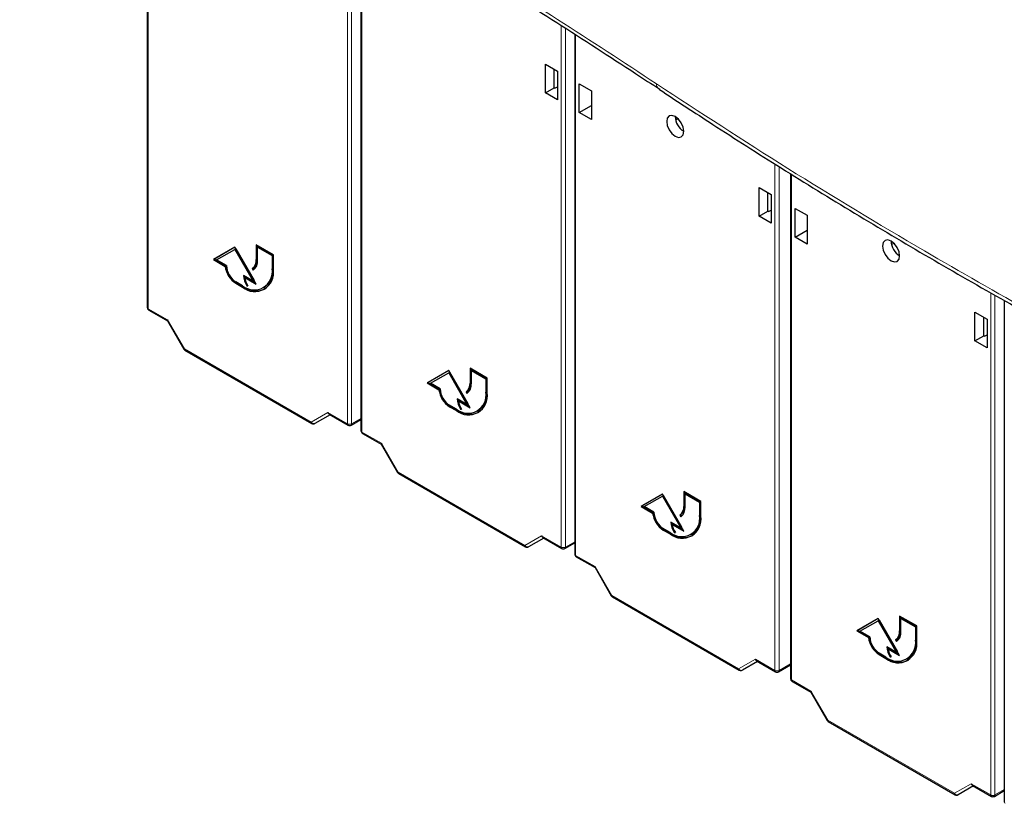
# Paper-space layout 'Blatt4' of a CAD drawing. Header units: millimetres. Extents: x 5 to 418, y 2 to 292.
# Tile 3 of 93: x 115 to 147, y 93 to 119. Entities that reach past the tile are written whole.
import ezdxf

# ---------------------------------------------------------------- set-up
doc = ezdxf.new("R2010")
doc.units = ezdxf.units.MM

psp = doc.layouts.new('Blatt4')

# ---------------------------------------------------------------- linework, layer by layer
at = {"color": 7, "linetype": 'Continuous', "lineweight": 25}
for p, q in [((119.045, 127.082), (119.045, 109.687)), ((126.116, 123.087), (126.116, 105.605)), ((133.187, 118.732), (133.187, 101.523)), ((132.217, 117.737), (132.617, 117.506)), ((132.217, 116.785), (132.217, 117.737)), ((132.505, 116.951), (132.505, 117.571)), ((132.617, 117.506), (132.617, 116.554)), ((132.217, 116.785), (132.505, 116.951)), ((132.526, 116.939), (132.505, 116.951)), ((132.526, 116.939), (132.617, 116.991)), ((133.337, 116.139), (133.337, 117.09)), ((133.337, 117.09), (133.737, 116.859)), ((132.617, 116.554), (132.217, 116.785)), ((133.737, 116.859), (133.737, 115.908)), ((133.337, 116.139), (133.737, 116.369)), ((133.737, 115.908), (133.337, 116.139)), ((136.527, 115.893), (136.601, 115.938)), ((140.329, 114.112), (140.329, 97.4)), ((139.288, 113.655), (139.688, 113.424)), ((139.288, 112.703), (139.288, 113.655)), ((139.576, 112.869), (139.576, 113.489)), ((139.688, 113.424), (139.688, 112.472)), ((139.288, 112.703), (139.576, 112.869)), ((139.597, 112.857), (139.576, 112.869)), ((139.597, 112.857), (139.688, 112.909)), ((140.479, 112.016), (140.479, 112.967)), ((140.479, 112.967), (140.879, 112.737)), ((140.879, 112.737), (140.879, 111.785)), ((139.688, 112.472), (139.288, 112.703)), ((140.479, 112.016), (140.879, 112.247)), ((123.219, 111.432), (122.653, 111.759)), ((122.653, 111.759), (122.653, 111.269)), ((122.682, 111.742), (122.682, 111.285)), ((140.879, 111.785), (140.479, 112.016)), ((143.669, 111.77), (143.743, 111.816)), ((121.946, 111.677), (121.239, 111.269)), ((121.946, 111.677), (121.267, 111.285)), ((121.341, 111.259), (121.946, 111.608)), ((122.653, 110.452), (121.946, 111.677)), ((121.974, 111.624), (121.946, 111.608)), ((121.946, 111.608), (122.551, 110.56)), ((121.974, 111.624), (122.579, 110.577)), ((122.724, 111.702), (122.696, 111.685)), ((122.696, 111.244), (122.696, 111.685)), ((122.696, 111.685), (123.177, 111.408)), ((122.724, 111.702), (123.205, 111.424)), ((123.205, 111.424), (123.177, 111.408)), ((123.177, 111.408), (123.177, 110.967)), ((123.205, 111.424), (123.205, 110.983)), ((123.219, 110.942), (123.219, 111.432)), ((121.267, 111.285), (121.239, 111.269)), ((121.239, 111.269), (121.623, 111.047)), ((121.267, 111.285), (121.652, 111.063)), ((121.663, 111.073), (121.341, 111.259)), ((121.652, 111.063), (121.623, 111.047)), ((122.549, 110.992), (122.521, 110.976)), ((122.521, 110.976), (122.551, 110.924)), ((122.549, 110.992), (122.578, 110.942)), ((122.201, 110.403), (121.974, 110.534)), ((121.974, 110.485), (122.201, 110.354)), ((122.003, 110.501), (122.229, 110.371)), ((122.551, 110.56), (122.229, 110.746)), ((122.299, 110.689), (122.271, 110.673)), ((122.271, 110.673), (122.653, 110.452)), ((122.299, 110.689), (122.625, 110.501)), ((122.579, 110.577), (122.551, 110.56)), ((122.364, 110.423), (122.336, 110.407)), ((122.336, 110.407), (122.374, 110.407)), ((122.891, 110.335), (122.919, 110.351)), ((147.4, 109.914), (147.4, 93.318)), ((119.095, 109.6), (119.718, 109.24)), ((146.43, 109.532), (146.83, 109.301)), ((146.43, 108.58), (146.43, 109.532)), ((119.716, 109.243), (120.256, 108.308)), ((146.718, 108.746), (146.718, 109.366)), ((146.83, 109.301), (146.83, 108.349)), ((146.43, 108.58), (146.718, 108.746)), ((146.83, 108.349), (146.43, 108.58)), ((146.739, 108.734), (146.718, 108.746)), ((146.739, 108.734), (146.83, 108.786)), ((120.293, 108.272), (124.49, 105.849)), ((129.017, 107.595), (128.31, 107.187)), ((129.017, 107.595), (128.338, 107.203)), ((128.413, 107.177), (129.017, 107.526)), ((129.724, 106.37), (129.017, 107.595)), ((129.045, 107.542), (129.017, 107.526)), ((129.017, 107.526), (129.622, 106.478)), ((129.045, 107.542), (129.65, 106.495)), ((130.29, 107.35), (129.724, 107.677)), ((129.724, 107.677), (129.724, 107.187)), ((129.753, 107.66), (129.753, 107.203)), ((129.795, 107.62), (129.767, 107.603)), ((129.767, 107.162), (129.767, 107.603)), ((129.767, 107.603), (130.248, 107.326)), ((129.795, 107.62), (130.276, 107.342)), ((128.338, 107.203), (128.31, 107.187)), ((128.31, 107.187), (128.695, 106.965)), ((128.338, 107.203), (128.723, 106.981)), ((128.734, 106.991), (128.413, 107.177)), ((130.276, 107.342), (130.248, 107.326)), ((130.248, 107.326), (130.248, 106.885)), ((130.276, 107.342), (130.276, 106.901)), ((130.29, 106.86), (130.29, 107.35)), ((128.723, 106.981), (128.695, 106.965)), ((129.62, 106.91), (129.592, 106.894)), ((129.592, 106.894), (129.622, 106.842)), ((129.62, 106.91), (129.649, 106.86)), ((129.622, 106.478), (129.3, 106.664)), ((129.371, 106.607), (129.342, 106.591)), ((129.342, 106.591), (129.724, 106.37)), ((129.371, 106.607), (129.696, 106.419)), ((129.272, 106.321), (129.045, 106.452)), ((129.045, 106.403), (129.272, 106.272)), ((129.074, 106.419), (129.3, 106.289)), ((129.435, 106.341), (129.407, 106.325)), ((129.407, 106.325), (129.445, 106.325)), ((129.65, 106.495), (129.622, 106.478)), ((129.962, 106.253), (129.99, 106.269)), ((125.091, 106.138), (124.591, 105.849)), ((125.062, 106.155), (125.688, 105.794)), ((125.788, 105.794), (126.116, 105.984)), ((126.166, 105.518), (126.789, 105.158)), ((126.787, 105.161), (127.327, 104.226)), ((127.364, 104.19), (131.561, 101.767)), ((137.361, 103.268), (136.795, 103.595)), ((136.795, 103.595), (136.795, 103.105)), ((136.088, 103.513), (135.381, 103.105)), ((136.088, 103.513), (135.409, 103.121)), ((135.484, 103.095), (136.088, 103.444)), ((136.795, 102.288), (136.088, 103.513)), ((136.117, 103.46), (136.088, 103.444)), ((136.088, 103.444), (136.693, 102.396)), ((136.117, 103.46), (136.721, 102.413)), ((136.824, 103.578), (136.824, 103.121)), ((136.866, 103.538), (136.838, 103.521)), ((136.838, 103.08), (136.838, 103.521)), ((136.838, 103.521), (137.319, 103.244)), ((136.866, 103.538), (137.347, 103.26)), ((137.361, 102.778), (137.361, 103.268)), ((135.409, 103.121), (135.381, 103.105)), ((135.381, 103.105), (135.766, 102.883)), ((135.409, 103.121), (135.794, 102.899)), ((135.805, 102.909), (135.484, 103.095)), ((137.347, 103.26), (137.319, 103.244)), ((137.319, 103.244), (137.319, 102.803)), ((137.347, 103.26), (137.347, 102.819)), ((135.794, 102.899), (135.766, 102.883)), ((136.691, 102.828), (136.663, 102.812)), ((136.663, 102.812), (136.693, 102.76)), ((136.691, 102.828), (136.72, 102.778)), ((136.343, 102.239), (136.117, 102.37)), ((136.117, 102.321), (136.343, 102.19)), ((136.145, 102.337), (136.371, 102.207)), ((136.693, 102.396), (136.371, 102.582)), ((136.442, 102.525), (136.413, 102.509)), ((136.413, 102.509), (136.795, 102.288)), ((136.442, 102.525), (136.767, 102.337)), ((136.721, 102.413), (136.693, 102.396)), ((132.162, 102.056), (131.662, 101.767)), ((132.133, 102.073), (132.759, 101.712)), ((136.506, 102.259), (136.478, 102.243)), ((136.478, 102.243), (136.516, 102.243)), ((137.033, 102.171), (137.061, 102.187)), ((132.859, 101.712), (133.187, 101.902)), ((133.237, 101.436), (133.86, 101.076)), ((133.859, 101.079), (134.398, 100.144)), ((134.435, 100.107), (138.632, 97.685)), ((143.23, 99.39), (142.523, 98.982)), ((143.23, 99.39), (142.551, 98.998)), ((143.937, 98.165), (143.23, 99.39)), ((144.503, 99.145), (143.937, 99.472)), ((143.937, 99.472), (143.937, 98.982)), ((143.965, 99.456), (143.965, 98.998)), ((144.008, 99.415), (143.98, 99.398)), ((143.98, 98.957), (143.98, 99.398)), ((143.98, 99.398), (144.46, 99.121)), ((144.008, 99.415), (144.489, 99.137)), ((142.625, 98.972), (143.23, 99.321)), ((143.258, 99.337), (143.23, 99.321)), ((143.23, 99.321), (143.835, 98.273)), ((143.258, 99.337), (143.863, 98.29)), ((144.489, 99.137), (144.46, 99.121)), ((144.46, 99.121), (144.46, 98.68)), ((144.489, 99.137), (144.489, 98.696)), ((144.503, 98.655), (144.503, 99.145)), ((142.551, 98.998), (142.523, 98.982)), ((142.523, 98.982), (142.907, 98.76)), ((142.551, 98.998), (142.936, 98.776)), ((142.947, 98.786), (142.625, 98.972)), ((142.936, 98.776), (142.907, 98.76)), ((143.833, 98.705), (143.805, 98.689)), ((143.833, 98.705), (143.862, 98.655)), ((143.835, 98.273), (143.513, 98.459)), ((143.583, 98.402), (143.555, 98.386)), ((143.555, 98.386), (143.937, 98.165)), ((143.583, 98.402), (143.909, 98.214)), ((143.805, 98.689), (143.835, 98.637)), ((143.485, 98.116), (143.258, 98.247)), ((143.258, 98.198), (143.485, 98.067)), ((143.287, 98.214), (143.513, 98.084)), ((143.648, 98.136), (143.62, 98.12)), ((143.62, 98.12), (143.658, 98.12)), ((143.863, 98.29), (143.835, 98.273)), ((144.175, 98.048), (144.203, 98.064)), ((139.233, 97.974), (138.733, 97.685)), ((139.204, 97.991), (139.83, 97.63)), ((139.93, 97.63), (140.329, 97.86)), ((140.379, 97.313), (141.002, 96.953)), ((141, 96.956), (141.54, 96.021)), ((141.577, 95.985), (145.774, 93.562)), ((146.375, 93.851), (145.875, 93.562)), ((146.346, 93.868), (146.971, 93.507)), ((147.071, 93.507), (147.4, 93.697))]:
    psp.add_line(p, q, dxfattribs=at)
at = {"color": 7, "linetype": 'Continuous', "lineweight": 18}
for p, q in [((119.074, 127.066), (119.074, 109.646)), ((125.667, 105.84), (125.667, 123.353)), ((125.807, 123.27), (125.807, 105.839)), ((126.145, 123.07), (126.145, 105.564)), ((132.738, 101.758), (132.738, 119.023)), ((132.878, 118.932), (132.878, 101.757)), ((133.216, 118.713), (133.216, 101.482)), ((139.809, 97.676), (139.809, 114.436)), ((139.949, 114.347), (139.949, 97.675)), ((140.358, 114.094), (140.358, 97.359)), ((122.682, 111.285), (122.653, 111.269)), ((123.205, 110.983), (123.177, 110.967)), ((122.003, 110.501), (121.974, 110.485)), ((122.229, 110.371), (122.201, 110.354)), ((146.951, 93.553), (146.951, 110.172)), ((147.091, 110.092), (147.091, 93.552)), ((119.074, 109.646), (119.72, 109.273)), ((119.72, 109.273), (120.272, 108.317)), ((120.272, 108.317), (124.469, 105.894)), ((129.753, 107.203), (129.724, 107.187)), ((130.276, 106.901), (130.248, 106.885)), ((124.469, 105.894), (125.02, 106.213)), ((125.02, 106.213), (125.667, 105.84)), ((129.074, 106.419), (129.045, 106.403)), ((129.3, 106.289), (129.272, 106.272)), ((125.807, 105.839), (126.116, 106.017)), ((126.145, 105.564), (126.791, 105.191)), ((126.791, 105.191), (127.343, 104.235)), ((127.343, 104.235), (131.54, 101.812)), ((136.824, 103.121), (136.795, 103.105)), ((137.347, 102.819), (137.319, 102.803)), ((136.145, 102.337), (136.117, 102.321)), ((131.54, 101.812), (132.092, 102.131)), ((132.092, 102.131), (132.738, 101.758)), ((136.371, 102.207), (136.343, 102.19)), ((132.878, 101.757), (133.187, 101.935)), ((133.216, 101.482), (133.862, 101.109)), ((133.862, 101.109), (134.414, 100.153)), ((134.414, 100.153), (138.611, 97.73)), ((143.965, 98.998), (143.937, 98.982)), ((144.489, 98.696), (144.46, 98.68)), ((143.287, 98.214), (143.258, 98.198)), ((143.513, 98.084), (143.485, 98.067)), ((138.611, 97.73), (139.163, 98.049)), ((139.163, 98.049), (139.809, 97.676)), ((139.949, 97.675), (140.329, 97.894)), ((140.358, 97.359), (141.004, 96.986)), ((141.004, 96.986), (141.556, 96.03)), ((141.556, 96.03), (145.753, 93.608)), ((145.753, 93.608), (146.304, 93.926)), ((146.304, 93.926), (146.951, 93.553)), ((147.091, 93.552), (147.4, 93.731))]:
    psp.add_line(p, q, dxfattribs=at)
at = {"color": 7, "linetype": 'Continuous', "lineweight": 25, "flags": 128}
for points in [[(136.513, 115.353), (136.621, 115.315), (136.713, 115.333), (136.774, 115.404), (136.795, 115.516), (136.774, 115.654), (136.713, 115.795), (136.621, 115.919), (136.513, 116.006), (136.404, 116.044), (136.313, 116.026), (136.251, 115.955), (136.23, 115.843), (136.251, 115.705), (136.313, 115.564), (136.404, 115.44), (136.513, 115.353)], [(143.654, 111.23), (143.763, 111.192), (143.854, 111.21), (143.916, 111.281), (143.937, 111.393), (143.916, 111.531), (143.854, 111.672), (143.763, 111.796), (143.654, 111.883), (143.546, 111.921), (143.454, 111.903), (143.393, 111.832), (143.371, 111.72), (143.393, 111.582), (143.454, 111.441), (143.546, 111.317), (143.654, 111.23)]]:
    psp.add_lwpolyline(points, dxfattribs=at)
at = {"color": 7, "linetype": 'Continuous', "lineweight": 18}
for centre, radius, start, end in [((136.13, 117.1), 0.241, 182.3681, 234.083), ((119.094, 109.691), 0.0494, 185.0787, 246.2415), ((119.124, 109.641), 0.0502, 174.3177, 234.3701), ((131.639, 88.62), 22.742, 119.9888, 120.0351), ((120.322, 108.312), 0.0502, 174.3177, 234.3701), ((124.552, 105.933), 0.0918, 204.6715, 294.7694), ((124.519, 105.889), 0.0502, 174.3177, 234.3701), ((125.738, 105.977), 0.154, 242.6565, 296.7662), ((125.717, 105.835), 0.0502, 174.3177, 234.3701), ((125.76, 105.833), 0.0476, 305.5752, 7.7049), ((126.165, 105.609), 0.0494, 185.0787, 246.2415), ((126.195, 105.559), 0.0502, 174.3177, 234.3701), ((138.71, 84.538), 22.742, 119.9888, 120.0351), ((127.393, 104.23), 0.0502, 174.3177, 234.3701), ((131.623, 101.851), 0.0918, 204.6715, 294.7694), ((131.59, 101.807), 0.0502, 174.3177, 234.3701), ((132.809, 101.895), 0.154, 242.6565, 296.7662), ((132.788, 101.753), 0.0502, 174.3177, 234.3701), ((132.831, 101.751), 0.0476, 305.5752, 7.7049), ((133.236, 101.527), 0.0494, 185.0787, 246.2415), ((133.266, 101.477), 0.0502, 174.3177, 234.3701), ((145.781, 80.456), 22.742, 119.9888, 120.0351), ((134.464, 100.148), 0.0502, 174.3177, 234.3701), ((138.695, 97.769), 0.0918, 204.6715, 294.7694), ((138.661, 97.725), 0.0502, 174.3177, 234.3701), ((139.88, 97.813), 0.154, 242.6565, 296.7662), ((139.859, 97.671), 0.0502, 174.3177, 234.3701), ((139.902, 97.669), 0.0476, 305.5752, 7.7049), ((140.378, 97.404), 0.0494, 185.0787, 246.2415), ((140.408, 97.354), 0.0502, 174.3177, 234.3701), ((152.923, 76.333), 22.742, 119.9888, 120.0351), ((141.606, 96.025), 0.0502, 174.3177, 234.3701), ((145.836, 93.646), 0.0918, 204.6715, 294.7694), ((145.803, 93.603), 0.0502, 174.3177, 234.3701), ((147.001, 93.548), 0.0502, 174.3177, 234.3701), ((147.021, 93.69), 0.154, 242.6565, 296.7662), ((147.044, 93.546), 0.0476, 305.5752, 7.7049), ((147.449, 93.322), 0.0494, 185.0787, 246.2415)]:
    psp.add_arc(centre, radius, start, end, dxfattribs=at)
at = {"color": 7, "linetype": 'Continuous', "lineweight": 25}
for centre, radius, start, end in [((137.107, 116.023), 0.595, 181.6006, 238.3941), ((144.249, 111.9), 0.595, 181.6006, 238.394), ((122.333, 111.237), 0.322, 305.698, 5.6204), ((122.361, 111.254), 0.322, 305.698, 5.6204), ((122.345, 111.21), 0.352, 305.698, 5.6204), ((122.397, 111.14), 0.779, 186.8334, 237.1491), ((122.425, 111.156), 0.779, 186.8334, 237.1491), ((122.339, 111.104), 0.676, 182.6055, 237.3945), ((122.582, 110.87), 0.603, 230.7967, 9.214), ((122.598, 110.842), 0.629, 230.7967, 9.214), ((122.548, 110.9), 0.662, 304.0564, 7.2558), ((122.896, 110.771), 0.668, 182.1237, 213.0088), ((122.791, 110.769), 0.534, 184.2787, 190.6499), ((122.895, 110.762), 0.63, 188.133, 214.2787), ((122.651, 110.959), 0.724, 234.3824, 294.3071), ((119.145, 109.687), 0.1, 180, 240.0027), ((120.343, 108.358), 0.1, 210, 240.0027), ((129.404, 107.155), 0.322, 305.698, 5.6204), ((129.432, 107.172), 0.322, 305.698, 5.6204), ((129.468, 107.057), 0.779, 186.8334, 237.1491), ((129.496, 107.074), 0.779, 186.8334, 237.1491), ((129.41, 107.021), 0.676, 182.6055, 237.3945), ((129.653, 106.788), 0.603, 230.7967, 9.214), ((129.669, 106.76), 0.629, 230.7967, 9.214), ((129.416, 107.128), 0.352, 305.698, 5.6204), ((129.619, 106.817), 0.662, 304.0564, 7.2558), ((129.967, 106.689), 0.668, 182.1237, 213.0088), ((129.862, 106.687), 0.534, 184.2787, 190.6499), ((129.966, 106.68), 0.63, 188.133, 214.2787), ((129.722, 106.877), 0.724, 234.3824, 294.3071), ((124.54, 105.935), 0.1, 240.0027, 300.0054), ((125.738, 105.881), 0.1, 240.0027, 299.9975), ((126.216, 105.605), 0.1, 180, 240.0027), ((127.414, 104.276), 0.1, 210, 240.0027), ((136.475, 103.073), 0.322, 305.698, 5.6204), ((136.503, 103.09), 0.322, 305.698, 5.6204), ((136.487, 103.046), 0.352, 305.698, 5.6204), ((136.539, 102.975), 0.779, 186.8334, 237.1491), ((136.568, 102.992), 0.779, 186.8334, 237.1491), ((136.481, 102.939), 0.676, 182.6055, 237.3945), ((136.724, 102.706), 0.603, 230.7967, 9.214), ((136.74, 102.678), 0.629, 230.7967, 9.214), ((136.69, 102.735), 0.662, 304.0564, 7.2558), ((137.038, 102.607), 0.668, 182.1237, 213.0088), ((136.933, 102.605), 0.534, 184.2787, 190.6499), ((137.037, 102.598), 0.63, 188.133, 214.2787), ((136.793, 102.795), 0.724, 234.3824, 294.3071), ((131.611, 101.853), 0.1, 240.0027, 300.0054), ((132.809, 101.799), 0.1, 240.0027, 299.9975), ((133.287, 101.523), 0.1, 180, 240.0027), ((134.485, 100.194), 0.1, 210, 240.0027), ((143.681, 98.853), 0.779, 186.8334, 237.1491), ((143.709, 98.869), 0.779, 186.8334, 237.1491), ((143.623, 98.817), 0.676, 182.6055, 237.3945), ((143.617, 98.95), 0.322, 305.698, 5.6204), ((143.645, 98.967), 0.322, 305.698, 5.6204), ((143.629, 98.923), 0.352, 305.698, 5.6204), ((143.866, 98.583), 0.603, 230.7967, 9.214), ((143.882, 98.555), 0.629, 230.7967, 9.214), ((144.18, 98.484), 0.668, 182.1237, 213.0088), ((144.171, 98.496), 0.63, 184.9136, 203.6435), ((144.179, 98.475), 0.63, 188.133, 214.2787), ((143.832, 98.613), 0.662, 304.0564, 7.2558), ((143.935, 98.672), 0.724, 234.3824, 294.3071), ((138.682, 97.771), 0.1, 240.0027, 300.0054), ((139.88, 97.717), 0.1, 240.0027, 299.9975), ((140.429, 97.4), 0.1, 180, 240.0027), ((141.627, 96.071), 0.1, 210, 240.0027), ((145.824, 93.648), 0.1, 240.0027, 300.0054), ((147.021, 93.594), 0.1, 240.0027, 299.9975)]:
    psp.add_arc(centre, radius, start, end, dxfattribs=at)
for centre, major_axis, ratio, start_param, end_param in [((119.791, 109.314), (0.0729, 0.0729), 0.317888, 2.441094, 3.056612), ((125.091, 106.254), (0, 0.107), 0.717434, 1.963397, 2.748877), ((126.862, 105.232), (0.0729, 0.0729), 0.317888, 2.441094, 3.056612), ((132.162, 102.172), (0, 0.107), 0.717434, 1.963397, 2.748877), ((133.933, 101.149), (0.0729, 0.0729), 0.317888, 2.441094, 3.056612), ((139.233, 98.09), (0, 0.107), 0.717434, 1.963397, 2.748877), ((141.075, 97.027), (0.0729, 0.0729), 0.317888, 2.441094, 3.056612), ((146.375, 93.967), (0, 0.107), 0.717434, 1.963397, 2.748877)]:
    psp.add_ellipse(centre, major_axis=major_axis, ratio=ratio, start_param=start_param, end_param=end_param, dxfattribs=at)
at = {"color": 7, "linetype": 'Continuous', "lineweight": 18}
for points, knots in [([(114.825, 129.489), (116.642, 128.525), (120.278, 126.597), (125.071, 123.856), (129.177, 121.391), (132.637, 119.228), (134.805, 117.803), (135.889, 117.09)], [0, 0, 0, 0, 0.245654, 0.491536, 0.672204, 0.836068, 1, 1, 1, 1]), ([(135.889, 117.09), (137.329, 116.15), (140.209, 114.268), (144.395, 111.753), (148.848, 109.203), (151.87, 107.607), (153.645, 106.669)], [0, 0, 0, 0, 0.257626, 0.515528, 0.715375, 1, 1, 1, 1])]:
    psp.add_open_spline(points, degree=3, knots=knots, dxfattribs=at)
at = {"color": 7, "linetype": 'Continuous', "lineweight": 25}
for points, knots in [([(114.898, 129.285), (115.633, 128.901), (117.314, 128.024), (119.84, 126.66), (122.435, 125.223), (124.935, 123.794), (127.426, 122.321), (130, 120.753), (132.605, 119.119), (134.602, 117.82), (135.733, 117.082), (135.999, 116.909)], [0, 0, 0, 0, 0.098606, 0.225578, 0.344418, 0.456874, 0.576145, 0.699893, 0.829893, 0.959979, 1, 1, 1, 1]), ([(135.987, 116.903), (136.574, 116.516), (137.9, 115.644), (140.048, 114.276), (142.435, 112.806), (144.912, 111.334), (147.432, 109.887), (149.998, 108.467), (152.104, 107.333), (153.37, 106.682), (153.752, 106.486)], [0, 0, 0, 0, 0.105589, 0.238458, 0.378716, 0.519007, 0.65926, 0.799436, 0.939626, 1, 1, 1, 1])]:
    psp.add_open_spline(points, degree=3, knots=knots, dxfattribs=at)

doc.saveas('drawing.dxf')
